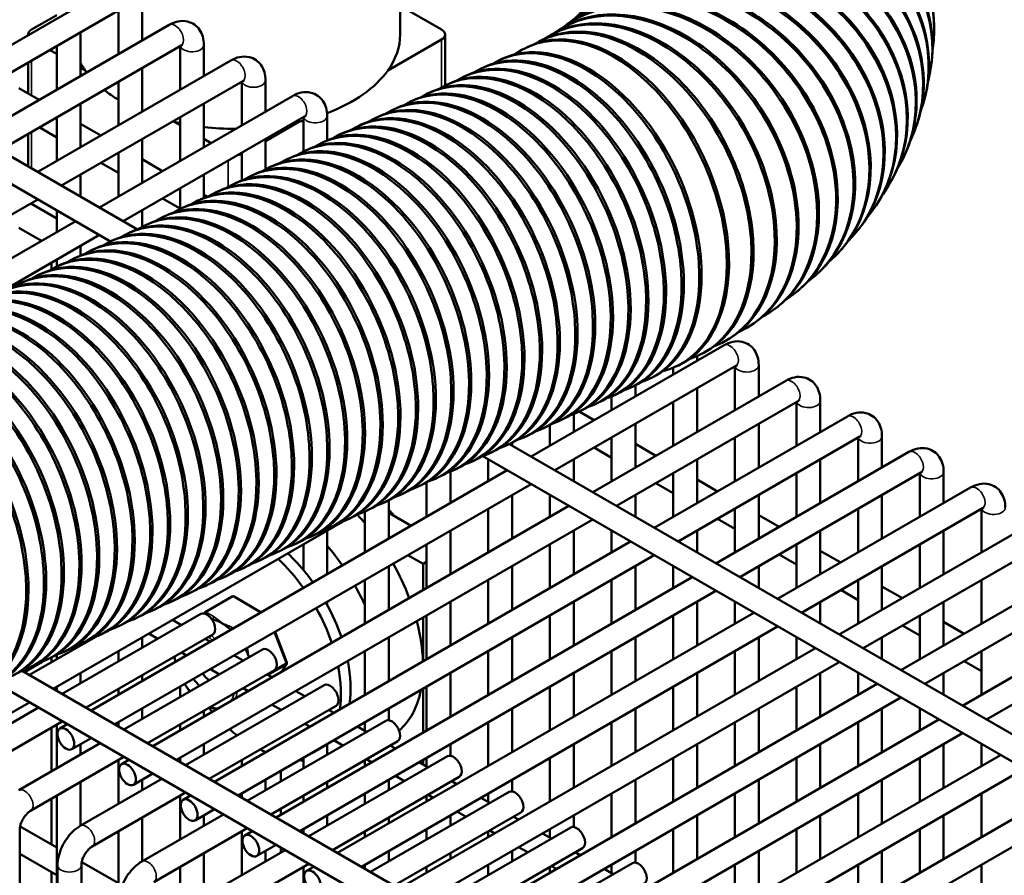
# Model space of a CAD drawing. Header units: inches. Extents: x 1 to 237, y 4 to 150.
# Tile 230 of 237: x 218.91 to 223.8, y 76.67 to 80.92. Entities that reach past the tile are written whole.
import ezdxf

# ---------------------------------------------------------------- set-up
doc = ezdxf.new("R2010")
doc.units = ezdxf.units.IN
doc.header["$LTSCALE"] = 7
doc.header["$MEASUREMENT"] = 0
doc.layers.add('Visible (ANSI)', color=7, linetype='Continuous', lineweight=50)
doc.layers.add('Visible Narrow (ANSI)', color=7, linetype='Continuous', lineweight=35)

msp = doc.modelspace()

# ---------------------------------------------------------------- linework, layer by layer
at = {"layer": 'Visible (ANSI)'}
for p, q in [((211.9523, 84.2328), (219.4988, 79.8758)), ((211.9681, 84.0873), (219.3658, 79.8162)), ((220.8039, 81.7533), (220.8039, 80.8438)), ((218.3917, 80.515), (219.3504, 81.0685)), ((218.5098, 80.4468), (219.4095, 80.9662)), ((219.4044, 80.9633), (219.4044, 80.7461)), ((219.5225, 80.9692), (219.5225, 80.8143)), ((220.8039, 80.987), (221.0096, 80.8683)), ((218.9732, 80.8683), (219.0982, 80.9404)), ((221.6324, 80.8936), (221.6237, 80.8872)), ((221.6621, 80.9169), (221.6541, 80.9102)), ((218.6979, 80.3382), (219.6567, 80.8917)), ((218.9556, 80.8438), (218.9556, 80.8406)), ((219.2163, 80.8547), (219.2163, 80.6375)), ((221.0272, 80.8438), (221.0272, 80.5906)), ((221.5959, 80.8683), (221.5865, 80.8621)), ((223.4566, 80.8478), (223.4563, 80.8395)), ((220.7427, 80.6652), (221.0096, 80.8193)), ((221.5027, 80.8139), (221.492, 80.8084)), ((221.5527, 80.8415), (221.5426, 80.8356)), ((218.816, 80.27), (219.7157, 80.7894)), ((219.064, 80.7668), (219.0982, 80.7471)), ((219.0982, 80.7865), (219.0982, 80.5693)), ((219.7107, 80.7865), (219.7107, 80.5693)), ((219.8288, 80.7924), (219.8288, 80.6375)), ((221.4463, 80.7861), (221.4351, 80.7809)), ((218.9556, 80.7042), (218.9556, 80.5515)), ((219.0041, 80.1614), (219.9629, 80.7149)), ((221.2985, 80.7172), (221.3098, 80.7225)), ((219.2163, 80.6789), (219.2401, 80.6652)), ((219.5225, 80.6779), (219.5225, 80.4607)), ((221.2105, 80.6762), (221.2218, 80.6815)), ((223.4423, 80.6937), (223.4411, 80.6855)), ((219.1223, 80.0932), (220.022, 80.6126)), ((219.4044, 80.6097), (219.4044, 80.3925)), ((220.0169, 80.6097), (220.0169, 80.3925)), ((220.135, 80.6156), (220.135, 80.4607)), ((221.0346, 80.5942), (221.0458, 80.5994)), ((221.1226, 80.6352), (221.1338, 80.6404)), ((218.9101, 80.5777), (219.0114, 80.5192)), ((220.9466, 80.5532), (220.9579, 80.5584)), ((219.2163, 80.5011), (219.2163, 80.2839)), ((219.3104, 79.9846), (220.2691, 80.5381)), ((219.8288, 80.5011), (219.8288, 80.2839)), ((220.8586, 80.5122), (220.8699, 80.5174)), ((223.4131, 80.5422), (223.4111, 80.534)), ((220.7706, 80.4711), (220.7819, 80.4764)), ((219.0982, 80.4329), (219.0982, 80.2157)), ((219.4285, 79.9164), (220.3282, 80.4358)), ((219.682, 80.41), (219.7107, 80.3935)), ((219.7107, 80.4329), (219.7107, 80.2157)), ((220.135, 80.3143), (220.3008, 80.41)), ((220.3231, 80.4329), (220.3231, 80.2624)), ((220.4412, 80.4388), (220.4412, 80.3173)), ((220.6826, 80.4301), (220.6939, 80.4354)), ((219.0114, 80.3828), (219.0982, 80.3327)), ((219.2163, 80.4009), (219.3177, 80.3424)), ((220.5947, 80.3891), (220.6059, 80.3944)), ((223.3699, 80.3952), (223.3671, 80.3871)), ((218.9556, 80.3506), (218.9556, 80.1894)), ((219.5225, 80.3243), (219.5225, 80.1071)), ((219.8288, 80.3253), (219.8646, 80.3046)), ((220.135, 80.3243), (220.135, 80.1741)), ((220.4187, 80.3071), (220.43, 80.3123)), ((220.5067, 80.3481), (220.5179, 80.3533)), ((220.3307, 80.2661), (220.342, 80.2713)), ((219.4044, 80.2561), (219.4044, 80.0389)), ((219.5225, 80.2241), (219.6239, 80.1656)), ((220.0169, 80.2561), (220.0169, 80.1184)), ((220.2427, 80.2251), (220.254, 80.2303)), ((223.3138, 80.2542), (223.3103, 80.2463)), ((219.3177, 80.206), (219.4044, 80.1559)), ((220.1548, 80.184), (220.166, 80.1893)), ((219.2163, 80.1475), (219.2163, 80.0389)), ((219.8288, 80.1475), (219.8288, 80.0317)), ((220.0668, 80.143), (220.078, 80.1483)), ((223.2462, 80.1206), (223.2419, 80.1128)), ((219.7107, 80.0793), (219.7107, 79.977)), ((219.8908, 80.061), (219.9021, 80.0662)), ((219.9788, 80.102), (219.9901, 80.1073)), ((216.9369, 78.8315), (219.0041, 80.025)), ((219.6239, 80.0292), (219.7107, 79.9791)), ((219.8028, 80.02), (219.8141, 80.0252)), ((219.8288, 80.0473), (219.8451, 80.0379)), ((218.9732, 80.0028), (219.0982, 79.9306)), ((219.0982, 79.9707), (219.0982, 79.8621)), ((219.5225, 79.9707), (219.5225, 79.8888)), ((219.7148, 79.979), (219.7261, 79.9842)), ((223.1686, 79.9948), (223.1635, 79.9872)), ((217.5526, 78.9697), (219.1923, 79.9164)), ((219.6269, 79.938), (219.6381, 79.9432)), ((218.9101, 79.8841), (219.0232, 79.8188)), ((219.5389, 79.8969), (219.5501, 79.9022)), ((223.0823, 79.8773), (223.0764, 79.8699)), ((218.7815, 79.5429), (219.3104, 79.8482)), ((219.3629, 79.8149), (219.3742, 79.8202)), ((219.4509, 79.8559), (219.4622, 79.8612)), ((219.2163, 79.7939), (219.2163, 79.746)), ((219.2749, 79.7739), (219.2862, 79.7792)), ((222.9884, 79.7678), (222.9818, 79.7606)), ((219.0982, 79.7257), (219.0982, 79.6915)), ((219.187, 79.7329), (219.1982, 79.7381)), ((219.0722, 79.6779), (219.0722, 79.7107)), ((219.099, 79.6919), (219.1102, 79.6971)), ((219.011, 79.6509), (219.0223, 79.6561)), ((222.8882, 79.6663), (222.8808, 79.6593)), ((218.923, 79.6098), (218.9343, 79.6151)), ((222.7822, 79.5723), (222.7742, 79.5656)), ((222.6713, 79.4853), (222.6625, 79.4789)), ((222.5558, 79.405), (222.5464, 79.3988)), ((222.4362, 79.3309), (222.4261, 79.3251)), ((221.454, 78.747), (222.4127, 79.3005)), ((222.2786, 79.2459), (222.2786, 79.2231)), ((222.3128, 79.2627), (222.3021, 79.2571)), ((221.5721, 78.6788), (222.4718, 79.1982)), ((222.1605, 79.1886), (222.1605, 79.1549)), ((222.1857, 79.2), (222.1745, 79.1947)), ((222.4667, 79.1953), (222.4667, 78.9781)), ((222.5848, 79.2012), (222.5848, 79.0463)), ((222.0379, 79.1311), (222.0492, 79.1363)), ((221.7602, 78.5702), (222.7189, 79.1237)), ((221.9499, 79.0901), (221.9612, 79.0953)), ((221.9724, 79.1008), (221.9724, 79.0463)), ((222.2786, 79.0867), (222.2786, 78.8695)), ((221.8543, 79.0456), (221.8543, 78.9781)), ((221.8619, 79.0491), (221.8732, 79.0543)), ((221.774, 79.0081), (221.7852, 79.0133)), ((221.8783, 78.502), (222.778, 79.0214)), ((222.1605, 79.0185), (222.1605, 78.8013)), ((222.7729, 79.0185), (222.7729, 78.8013)), ((222.891, 79.0244), (222.891, 78.8695)), ((221.6661, 78.9585), (221.6661, 78.8695)), ((221.686, 78.967), (221.6972, 78.9723)), ((221.6937, 78.9706), (221.7675, 78.928)), ((222.0664, 78.3934), (223.0252, 78.9469)), ((221.51, 78.885), (221.5213, 78.8903)), ((221.548, 78.9042), (221.548, 78.8013)), ((221.598, 78.926), (221.6093, 78.9313)), ((221.9724, 78.9099), (221.9724, 78.6927)), ((222.5848, 78.9099), (222.5848, 78.6927)), ((221.422, 78.844), (221.4333, 78.8492)), ((221.8543, 78.8417), (221.8543, 78.6245)), ((222.1845, 78.3252), (223.0842, 78.8446)), ((222.4667, 78.8417), (222.4667, 78.6245)), ((223.0792, 78.8417), (223.0792, 78.6245)), ((223.1973, 78.8476), (223.1973, 78.6927)), ((221.3341, 78.803), (221.3453, 78.8082)), ((221.3467, 78.8089), (227.2601, 75.3948)), ((221.3599, 78.8155), (221.3599, 78.8013)), ((221.7675, 78.7916), (221.8543, 78.7415)), ((221.9724, 78.8097), (222.0737, 78.7512)), ((221.2143, 78.749), (227.201, 75.2926)), ((221.2461, 78.762), (221.2573, 78.7672)), ((222.3726, 78.2166), (223.3314, 78.7701)), ((221.1581, 78.721), (221.1694, 78.7262)), ((221.2418, 78.7331), (221.2418, 78.6245)), ((221.6661, 78.7331), (221.6661, 78.6245)), ((222.2786, 78.7331), (222.2786, 78.5159)), ((222.891, 78.7331), (222.891, 78.5159)), ((219.2686, 77.4853), (221.3359, 78.6788)), ((220.9821, 78.6389), (220.9934, 78.6442)), ((221.0537, 78.6728), (221.0537, 78.5159)), ((221.0701, 78.6799), (221.0814, 78.6852)), ((222.1605, 78.6649), (222.1605, 78.4477)), ((222.4908, 78.1484), (223.3905, 78.6678)), ((222.7729, 78.6649), (222.7729, 78.4477)), ((223.3854, 78.6649), (223.3854, 78.4477)), ((223.5035, 78.6708), (223.5035, 78.5159)), ((219.3867, 77.4171), (221.454, 78.6106)), ((220.8942, 78.5979), (220.9054, 78.6032)), ((220.9356, 78.6191), (220.9356, 78.4477)), ((222.0737, 78.6148), (222.1605, 78.5647)), ((222.2786, 78.6329), (222.3799, 78.5744)), ((220.8062, 78.5569), (220.8174, 78.5622)), ((221.3599, 78.5563), (221.3599, 78.3391)), ((221.548, 78.5563), (221.548, 78.4477)), ((221.9724, 78.5563), (221.9724, 78.4477)), ((222.5848, 78.5563), (222.5848, 78.3391)), ((222.6789, 78.0398), (223.6376, 78.5933)), ((223.1973, 78.5563), (223.1973, 78.3391)), ((219.5748, 77.3085), (221.6421, 78.502)), ((220.7182, 78.5159), (220.7295, 78.5211)), ((220.7475, 78.5302), (220.7475, 78.3391)), ((220.6293, 78.4745), (220.6293, 78.2709)), ((220.6302, 78.4749), (220.6415, 78.4801)), ((220.8592, 78.4036), (220.7475, 78.4681)), ((221.2418, 78.4881), (221.2418, 78.2709)), ((222.4667, 78.4881), (222.4667, 78.2709)), ((222.5848, 78.4561), (222.6862, 78.3976)), ((222.797, 77.9716), (223.6967, 78.491)), ((223.0792, 78.4881), (223.0792, 78.2709)), ((223.6916, 78.4881), (223.6916, 78.2709)), ((219.0805, 77.5939), (220.5171, 78.4233)), ((219.693, 77.2403), (221.7602, 78.4338)), ((220.4542, 78.3928), (220.4655, 78.3981)), ((220.5422, 78.4339), (220.5535, 78.4391)), ((222.3799, 78.438), (222.4667, 78.3879)), ((222.9851, 77.863), (223.9439, 78.4165)), ((220.3663, 78.3518), (220.3775, 78.3571)), ((220.4412, 78.3795), (220.4412, 78.1623)), ((221.0537, 78.3795), (221.0537, 78.1623)), ((221.6661, 78.3795), (221.6661, 78.1623)), ((221.8543, 78.3795), (221.8543, 78.2709)), ((222.2786, 78.3795), (222.2786, 78.2709)), ((222.891, 78.3795), (222.891, 78.1623)), ((223.5035, 78.3795), (223.5035, 78.1623)), ((219.8811, 77.1317), (221.9483, 78.3252)), ((220.2783, 78.3108), (220.2895, 78.3161)), ((220.3231, 78.3113), (220.3231, 78.1841)), ((220.9356, 78.3113), (220.9356, 78.0941)), ((221.548, 78.3113), (221.548, 78.0941)), ((222.7729, 78.3113), (222.7729, 78.0941)), ((223.1032, 77.7948), (224.0029, 78.3142)), ((223.3854, 78.3113), (223.3854, 78.0941)), ((219.9992, 77.0635), (222.0664, 78.257)), ((220.1903, 78.2698), (220.2016, 78.2751)), ((220.9177, 78.2146), (220.8429, 78.2578)), ((222.6862, 78.2612), (222.7729, 78.2111)), ((222.891, 78.2793), (222.9924, 78.2208)), ((220.1023, 78.2288), (220.1136, 78.234)), ((220.7475, 78.2027), (220.7475, 77.9855)), ((220.9356, 78.225), (220.9177, 78.2146)), ((220.9177, 78.0838), (220.9177, 78.2146)), ((221.3599, 78.2027), (221.3599, 77.9855)), ((221.9724, 78.2027), (221.9724, 77.9855)), ((222.1605, 78.2027), (222.1605, 78.0941)), ((222.5848, 78.2027), (222.5848, 78.0941)), ((223.1973, 78.2027), (223.1973, 77.9855)), ((223.2913, 77.6862), (224.2501, 78.2397)), ((220.0143, 78.1878), (220.0256, 78.193)), ((219.8384, 78.1057), (219.8496, 78.111)), ((219.9264, 78.1468), (219.9376, 78.152)), ((220.1873, 76.9549), (222.2545, 78.1484)), ((220.6293, 78.1345), (220.6293, 77.9173)), ((221.2418, 78.1345), (221.2418, 77.9173)), ((221.8543, 78.1345), (221.8543, 77.9173)), ((223.0792, 78.1345), (223.0792, 77.9173)), ((223.4094, 77.618), (224.3091, 78.1374)), ((223.6916, 78.1345), (223.6916, 77.9173)), ((219.7504, 78.0647), (219.7617, 78.07)), ((220.3054, 76.8867), (222.3726, 78.0802)), ((222.9924, 78.0844), (223.0792, 78.0343)), ((223.1973, 78.1025), (223.2986, 78.044)), ((223.5976, 77.5094), (224.5563, 78.0629)), ((219.6624, 78.0237), (219.6737, 78.029)), ((219.9693, 78.0519), (219.8349, 77.9743)), ((219.9793, 78.0518), (220.1136, 77.9731)), ((220.4412, 78.0259), (220.4412, 78.0102)), ((221.0537, 78.0259), (221.0537, 77.8087)), ((221.6661, 78.0259), (221.6661, 77.8087)), ((222.2786, 78.0259), (222.2786, 77.8087)), ((222.4667, 78.0259), (222.4667, 77.9173)), ((222.891, 78.0259), (222.891, 77.9173)), ((223.5035, 78.0259), (223.5035, 77.8087)), ((219.1254, 77.568), (219.8138, 77.9655)), ((219.5744, 77.9827), (219.5857, 77.988)), ((219.8318, 77.9715), (219.8292, 77.9679)), ((220.4935, 76.7781), (222.5608, 77.9716)), ((220.9356, 77.9577), (220.9356, 77.7405)), ((221.548, 77.9577), (221.548, 77.7405)), ((222.1605, 77.9577), (222.1605, 77.7405)), ((223.3854, 77.9577), (223.3854, 77.7405)), ((223.7157, 77.4412), (224.6154, 77.9606)), ((219.4865, 77.9417), (219.4977, 77.9469)), ((219.7181, 77.9102), (219.6732, 77.9361)), ((220.9177, 77.7302), (220.9177, 77.9474)), ((223.5035, 77.9257), (223.6049, 77.8672)), ((219.2435, 77.4998), (219.8729, 77.8632)), ((219.3105, 77.8597), (219.3217, 77.8649)), ((219.3985, 77.9007), (219.4097, 77.9059)), ((219.6, 77.842), (219.5551, 77.8679)), ((220.1824, 77.8765), (220.2409, 77.7237)), ((220.6116, 76.7099), (222.6789, 77.9034)), ((223.2986, 77.9076), (223.3854, 77.8575)), ((218.9624, 77.6621), (219.2883, 77.8502)), ((219.2163, 77.8158), (219.2163, 77.8087)), ((219.2225, 77.8187), (219.2338, 77.8239)), ((219.5225, 77.8491), (219.5225, 77.7973)), ((219.8613, 77.8275), (219.8362, 77.842)), ((220.7475, 77.8491), (220.7475, 77.6319)), ((221.3599, 77.8491), (221.3599, 77.6319)), ((221.9724, 77.8491), (221.9724, 77.6319)), ((222.5848, 77.8491), (222.5848, 77.6319)), ((222.7729, 77.8491), (222.7729, 77.7405)), ((223.1973, 77.8491), (223.1973, 77.7405)), ((219.0982, 77.7631), (219.0982, 77.7405)), ((219.1345, 77.7776), (219.1458, 77.7829)), ((219.4044, 77.7809), (219.4044, 77.7291)), ((219.4316, 77.3912), (220.1201, 77.7887)), ((219.7432, 77.7593), (219.7181, 77.7738)), ((220.6293, 77.7809), (220.6293, 77.5637)), ((220.7998, 76.6013), (222.867, 77.7948)), ((221.2418, 77.7809), (221.2418, 77.5637)), ((221.8543, 77.7809), (221.8543, 77.5637)), ((222.4667, 77.7809), (222.4667, 77.5637)), ((223.6916, 77.7809), (223.6916, 77.5637)), ((218.9373, 77.6766), (219.0261, 77.7279)), ((219.0465, 77.7366), (219.0578, 77.7419)), ((219.0722, 77.7255), (219.0722, 77.749)), ((220.0243, 77.7334), (219.9794, 77.7593)), ((220.2397, 77.7143), (220.2126, 77.6767)), ((220.9179, 76.5331), (222.9851, 77.7266)), ((223.6049, 77.7308), (223.6916, 77.6807)), ((218.9268, 77.6827), (225.0747, 74.1331)), ((218.9586, 77.6956), (218.9698, 77.7009)), ((219.2163, 77.6723), (219.2163, 77.6205)), ((219.5497, 77.323), (220.1791, 77.6864)), ((219.9062, 77.6652), (219.8613, 77.6911)), ((220.1676, 77.6507), (220.1424, 77.6652)), ((221.0537, 77.6723), (221.0537, 77.4551)), ((221.6661, 77.6723), (221.6661, 77.4551)), ((222.2786, 77.6723), (222.2786, 77.4551)), ((222.891, 77.6723), (222.891, 77.4551)), ((223.0792, 77.6723), (223.0792, 77.5637)), ((223.5035, 77.6723), (223.5035, 77.5637)), ((218.7978, 77.6207), (225.0157, 74.0308)), ((219.5225, 77.6609), (219.5225, 77.6319)), ((221.106, 76.4245), (223.1732, 77.618)), ((219.0982, 77.6041), (219.0982, 77.5837)), ((219.4044, 77.5927), (219.4044, 77.5637)), ((219.7107, 77.6041), (219.7107, 77.5523)), ((219.7378, 77.2144), (220.4263, 77.6119)), ((220.0494, 77.5825), (220.0243, 77.597)), ((220.3305, 77.5566), (220.2857, 77.5825)), ((220.9177, 77.3766), (220.9177, 77.5938)), ((220.9356, 77.6041), (220.9356, 77.3869)), ((221.548, 77.6041), (221.548, 77.3869)), ((222.1605, 77.6041), (222.1605, 77.3869)), ((222.7729, 77.6041), (222.7729, 77.3869)), ((218.8666, 77.4704), (218.9624, 77.5257)), ((221.2241, 76.3563), (223.2913, 77.5498)), ((218.6028, 77.2663), (219.0073, 77.4998)), ((219.5225, 77.4955), (219.5225, 77.4437)), ((219.8288, 77.4841), (219.8288, 77.4551)), ((219.8559, 77.1462), (220.4853, 77.5096)), ((220.2124, 77.4884), (220.1676, 77.5143)), ((220.4738, 77.4739), (220.4486, 77.4884)), ((220.7475, 77.4955), (220.7475, 77.4375)), ((221.3599, 77.4955), (221.3599, 77.2783)), ((221.9724, 77.4955), (221.9724, 77.2783)), ((222.5848, 77.4955), (222.5848, 77.2783)), ((223.1973, 77.4955), (223.1973, 77.2783)), ((223.3854, 77.4955), (223.3854, 77.3869)), ((218.6619, 77.164), (219.1254, 77.4316)), ((219.4044, 77.4273), (219.4044, 77.4069)), ((220.0441, 77.0376), (220.7325, 77.4351)), ((220.3557, 77.4057), (220.3305, 77.4202)), ((220.6293, 77.4273), (220.6293, 77.3841)), ((221.2418, 77.4273), (221.2418, 77.2101)), ((221.4122, 76.2477), (223.4794, 77.4412)), ((221.8543, 77.4273), (221.8543, 77.2101)), ((222.4667, 77.4273), (222.4667, 77.2101)), ((223.0792, 77.4273), (223.0792, 77.2101)), ((219.0722, 77.1837), (219.0722, 77.4009)), ((219.0982, 77.4159), (219.0982, 77.1987)), ((219.1138, 77.3959), (219.1505, 77.4171)), ((219.7107, 77.4159), (219.7107, 77.3869)), ((220.6368, 77.3798), (220.5919, 77.4057)), ((221.5303, 76.1795), (223.5976, 77.373)), ((218.9091, 77.0895), (219.3135, 77.323)), ((219.1729, 77.2936), (219.2686, 77.3489)), ((220.1622, 76.9694), (220.7916, 77.3328)), ((220.5187, 77.3116), (220.4738, 77.3375)), ((219.2163, 77.3187), (219.2163, 77.2669)), ((219.8288, 77.3187), (219.8288, 77.2669)), ((220.135, 77.2798), (220.135, 77.2783)), ((220.3799, 77.2822), (220.4279, 77.3099)), ((220.4412, 77.3183), (220.4412, 77.2669)), ((220.78, 77.2971), (220.7549, 77.3116)), ((221.0537, 77.3187), (221.0537, 77.2607)), ((221.6661, 77.3187), (221.6661, 77.1015)), ((222.2786, 77.3187), (222.2786, 77.1015)), ((222.891, 77.3187), (222.891, 77.1015)), ((223.5035, 77.3187), (223.5035, 77.1015)), ((223.6916, 77.3187), (223.6916, 77.2101)), ((218.9681, 76.9872), (219.4316, 77.2548)), ((219.4044, 77.2391), (219.4044, 77.0219)), ((219.42, 77.2191), (219.4567, 77.2403)), ((219.7107, 77.2505), (219.7107, 77.2301)), ((220.0169, 77.2391), (220.0169, 77.2101)), ((220.3231, 77.2505), (220.3231, 77.1987)), ((220.3503, 76.8608), (221.0387, 77.2583)), ((220.6293, 77.2391), (220.6293, 77.2101)), ((220.6619, 77.2289), (220.6368, 77.2434)), ((220.943, 77.203), (220.8981, 77.2289)), ((220.9177, 77.2176), (220.9177, 77.2402)), ((220.9356, 77.2505), (220.9356, 77.2073)), ((221.548, 77.2505), (221.548, 77.0333)), ((221.7184, 76.0709), (223.7857, 77.2644)), ((222.1605, 77.2505), (222.1605, 77.0333)), ((222.7729, 77.2505), (222.7729, 77.0333)), ((223.3854, 77.2505), (223.3854, 77.0333)), ((220.2106, 77.1337), (220.2106, 77.1856)), ((221.8365, 76.0027), (223.9038, 77.1962)), ((219.2153, 76.9127), (219.6197, 77.1462)), ((219.2163, 77.1305), (219.2163, 76.9133)), ((219.4791, 77.1168), (219.5748, 77.1721)), ((219.5225, 77.1419), (219.5225, 77.0901)), ((220.135, 77.1419), (220.135, 77.0901)), ((220.4412, 77.1305), (220.4412, 77.1015)), ((220.4684, 76.7926), (221.0978, 77.156)), ((220.7475, 77.1419), (220.7475, 77.0901)), ((220.8249, 77.1348), (220.78, 77.1607)), ((221.0862, 77.1203), (221.0611, 77.1348)), ((221.3599, 77.1419), (221.3599, 77.0839)), ((221.9724, 77.1419), (221.9724, 76.9247)), ((222.5848, 77.1419), (222.5848, 76.9247)), ((223.1973, 77.1419), (223.1973, 76.9247)), ((219.2744, 76.8104), (219.7378, 77.078)), ((220.6565, 76.684), (221.345, 77.0815)), ((222.0247, 75.8941), (224.0919, 77.0876)), ((219.0722, 76.8196), (219.0722, 77.0473)), ((219.0982, 77.0623), (219.0982, 76.1625)), ((219.7107, 77.0623), (219.7107, 76.8451)), ((219.7263, 77.0423), (219.763, 77.0635)), ((220.0169, 77.0737), (220.0169, 77.0533)), ((220.3231, 77.0623), (220.3231, 77.0333)), ((220.6293, 77.0737), (220.6293, 77.0219)), ((220.9356, 77.0623), (220.9356, 77.0333)), ((220.9681, 77.0521), (220.943, 77.0666)), ((221.2492, 77.0262), (221.2043, 77.0521)), ((221.2418, 77.0737), (221.2418, 77.0305)), ((221.8543, 77.0737), (221.8543, 76.8565)), ((222.4667, 77.0737), (222.4667, 76.8565)), ((223.0792, 77.0737), (223.0792, 76.8565)), ((223.6916, 77.0737), (223.6916, 76.8565)), ((219.7853, 76.94), (219.8811, 76.9953)), ((220.2106, 76.9683), (220.2106, 76.9974)), ((221.1311, 76.958), (221.0862, 76.9839)), ((222.1428, 75.8259), (224.21, 77.0194)), ((219.5215, 76.7359), (219.9259, 76.9694)), ((219.5225, 76.9537), (219.5225, 76.7365)), ((219.8288, 76.9651), (219.8288, 76.9133)), ((220.4412, 76.9651), (220.4412, 76.9133)), ((220.7475, 76.9537), (220.7475, 76.9247)), ((220.7746, 76.6158), (221.404, 76.9792)), ((221.0537, 76.9651), (221.0537, 76.9133)), ((221.3925, 76.9435), (221.3673, 76.958)), ((221.6661, 76.9651), (221.6661, 76.9071)), ((222.2786, 76.9651), (222.2786, 76.7479)), ((222.891, 76.9651), (222.891, 76.7479)), ((223.5035, 76.9651), (223.5035, 76.7479)), ((218.9141, 71.1614), (218.9141, 76.8937)), ((218.916, 76.9097), (219.0982, 76.8045)), ((219.4044, 76.8855), (219.4044, 75.9857)), ((219.5806, 76.6336), (220.0441, 76.9012)), ((220.0169, 76.8855), (220.0169, 76.6683)), ((220.0325, 76.8655), (220.0692, 76.8867)), ((220.3231, 76.8969), (220.3231, 76.8765)), ((220.6293, 76.8855), (220.6293, 76.8565)), ((220.9356, 76.8969), (220.9356, 76.8451)), ((220.9627, 76.5072), (221.6512, 76.9047)), ((221.2418, 76.8855), (221.2418, 76.8565)), ((221.2743, 76.8753), (221.2492, 76.8898)), ((221.548, 76.8969), (221.548, 76.8537)), ((222.1605, 76.8969), (222.1605, 76.6797)), ((222.7729, 76.8969), (222.7729, 76.6797)), ((223.3854, 76.8969), (223.3854, 76.6797)), ((221.5554, 76.8494), (221.5106, 76.8753)), ((219.8278, 76.5591), (220.2322, 76.7926)), ((220.0916, 76.7632), (220.1873, 76.8185)), ((220.135, 76.7883), (220.135, 76.7365)), ((220.2106, 76.7801), (220.2106, 76.805)), ((220.7475, 76.7883), (220.7475, 76.7365)), ((221.0809, 76.439), (221.7103, 76.8024)), ((221.3599, 76.7883), (221.3599, 76.7365)), ((221.4373, 76.7812), (221.3925, 76.8071)), ((221.9724, 76.7883), (221.9724, 76.7303)), ((222.5848, 76.7883), (222.5848, 76.5711)), ((223.1973, 76.7883), (223.1973, 76.5711)), ((218.9141, 76.7744), (219.0982, 76.6681)), ((219.8288, 76.7769), (219.8288, 76.5597)), ((221.0537, 76.7769), (221.0537, 76.7479)), ((221.6987, 76.7667), (221.6736, 76.7812)), ((219.1023, 71.0081), (219.1023, 76.7169)), ((219.2204, 70.9049), (219.2204, 76.7169)), ((219.2223, 76.7329), (219.4044, 76.6277)), ((219.7107, 76.7087), (219.7107, 75.8089)), ((219.8868, 76.4568), (220.3503, 76.7244)), ((220.3231, 76.7087), (220.3231, 76.4915)), ((220.3387, 76.6887), (220.3754, 76.7099)), ((220.6293, 76.7201), (220.6293, 76.6997)), ((220.9356, 76.7087), (220.9356, 76.6797)), ((221.2418, 76.7201), (221.2418, 76.6683)), ((221.269, 76.3304), (221.9574, 76.7279)), ((221.548, 76.7087), (221.548, 76.6797)), ((221.5806, 76.6985), (221.5554, 76.713)), ((221.8617, 76.6726), (221.8168, 76.6985)), ((221.8543, 76.7201), (221.8543, 76.6769)), ((222.4667, 76.7201), (222.4667, 76.5029)), ((223.0792, 76.7201), (223.0792, 76.5029)), ((223.6916, 76.7201), (223.6916, 76.5029)), ((219.0722, 76.1776), (219.0722, 76.6832))]:
    msp.add_line(p, q, dxfattribs=at)
for centre, start, end in [((219.9743, 78.0432), 59.6329, 120), ((219.8399, 77.9656), 120, 144.2442), ((220.2316, 77.7202), 324.2442, 20.9486)]:
    msp.add_arc(centre, 0.01, start, end, dxfattribs=at)
for centre, major_axis, ratio, start_param, end_param in [((222.5825, 80.8865), (0.8741, -0.0387), 0.854416, 0, 3.088173), ((222.5821, 80.8782), (0.8741, -0.0387), 0.854416, 6.181084, 9.359032), ((222.576, 80.8173), (0.8662, -0.1236), 0.85411, 0, 3.103691), ((222.5749, 80.8091), (0.8662, -0.1236), 0.85411, 6.181074, 9.374671), ((222.5628, 80.7488), (0.8503, -0.2066), 0.851611, 0, 3.118434), ((222.5609, 80.7406), (0.8503, -0.2066), 0.851611, 6.181351, 9.389207), ((222.5429, 80.6811), (0.827, -0.2859), 0.846926, 0, 3.130405), ((222.5164, 80.6144), (0.7974, -0.3602), 0.840068, 0, 3.138928), ((222.5402, 80.673), (0.827, -0.2859), 0.846926, 6.181832, 9.401158), ((222.4832, 80.5489), (0.763, -0.4283), 0.831053, 0, 3.141593), ((222.4436, 80.4847), (0.725, -0.4899), 0.819904, 0, 3.141593), ((222.4789, 80.5411), (0.763, -0.4283), 0.831053, 6.182894, 9.413027), ((222.5128, 80.6065), (0.7974, -0.3602), 0.840068, 6.182395, 9.408567), ((222.4384, 80.4771), (0.725, -0.4899), 0.819904, 6.183187, 9.418018), ((222.3452, 80.361), (0.6433, -0.5932), 0.791328, 0, 3.141593), ((222.3916, 80.4146), (0.6847, -0.5448), 0.806651, 6.183145, 9.423391), ((222.3975, 80.422), (0.6847, -0.5448), 0.806651, 0, 3.141593), ((222.2867, 80.3018), (0.6015, -0.6355), 0.773973, 0, 3.141593), ((222.3385, 80.3538), (0.6433, -0.5932), 0.791328, 6.182656, 9.429034), ((222.2222, 80.2446), (0.56, -0.6723), 0.754631, 0, 3.141593), ((222.1519, 80.1895), (0.5194, -0.7042), 0.733352, 0, 3.141593), ((222.2793, 80.2948), (0.6015, -0.6355), 0.773973, 6.181633, 9.434876), ((222.0759, 80.1367), (0.4799, -0.7316), 0.71019, 0, 3.141593), ((222.2141, 80.2379), (0.56, -0.6723), 0.754631, 6.180002, 9.440881), ((221.9944, 80.0862), (0.4418, -0.7553), 0.685206, 0, 3.141593), ((222.1431, 80.183), (0.5194, -0.7042), 0.733352, 6.177698, 9.447044), ((221.9077, 80.0383), (0.405, -0.7756), 0.658463, 0, 3.141593), ((221.9844, 80.0803), (0.4418, -0.7553), 0.685206, 6.170816, 9.459961), ((222.0665, 80.1305), (0.4799, -0.7316), 0.71019, 6.174659, 9.453389), ((221.816, 79.9931), (0.3697, -0.7931), 0.630029, 0, 3.141593), ((221.8971, 80.0327), (0.405, -0.7756), 0.658463, 6.166087, 9.466828), ((219.0156, 80.8438), (-0.06, 0), 0.57735, 5.497787, 6.371554), ((219.9914, 80.8438), (0.8125, 0), 0.57735, 5.892578, 6.283185), ((220.9672, 80.8438), (0.06, 0), 0.57735, 5.497787, 7.068583), ((221.8048, 79.9878), (0.3697, -0.7931), 0.630029, 6.157482, 9.550481), ((221.6682, 79.9242), (0.3697, -0.7931), 0.630029, 6.206336, 9.501627), ((221.6795, 79.9294), (-0.3697, 0.7931), 0.630029, 3.141593, 6.283185), ((221.5802, 79.8831), (0.3697, -0.7931), 0.630029, 6.206336, 9.501627), ((221.5915, 79.8884), (-0.3697, 0.7931), 0.630029, 3.141593, 6.283185), ((219.9914, 80.8438), (-0.8125, 0), 0.57735, 0.30465, 0.390607), ((221.4923, 79.8421), (0.3697, -0.7931), 0.630029, 6.206336, 9.501627), ((221.5035, 79.8474), (-0.3697, 0.7931), 0.630029, 3.141593, 6.283185), ((219.9914, 80.8438), (-0.8125, 0), 0.57735, 0.390607, 0.413241), ((219.9914, 80.8438), (0.8125, 0), 0.57735, 5.298212, 5.892578), ((221.3275, 79.7654), (-0.3697, 0.7931), 0.630029, 3.141593, 6.283185), ((221.4043, 79.8011), (0.3697, -0.7931), 0.630029, 6.206336, 9.501627), ((221.4155, 79.8064), (-0.3697, 0.7931), 0.630029, 3.141593, 6.283185), ((221.2283, 79.7191), (0.3697, -0.7931), 0.630029, 6.206336, 9.501627), ((221.2396, 79.7243), (-0.3697, 0.7931), 0.630029, 3.141593, 6.283185), ((221.3163, 79.7601), (0.3697, -0.7931), 0.630029, 6.206336, 9.501627), ((219.9914, 80.8438), (-0.8125, 0), 0.57735, 0.626686, 0.763496), ((221.1403, 79.6781), (0.3697, -0.7931), 0.630029, 6.206336, 9.501627), ((221.1516, 79.6833), (-0.3697, 0.7931), 0.630029, 3.141593, 6.283185), ((221.0523, 79.6371), (0.3697, -0.7931), 0.630029, 6.206336, 9.501627), ((221.0636, 79.6423), (-0.3697, 0.7931), 0.630029, 3.141593, 6.283185), ((220.9644, 79.596), (0.3697, -0.7931), 0.630029, 6.206336, 9.501627), ((220.9756, 79.6013), (-0.3697, 0.7931), 0.630029, 3.141593, 6.283185), ((219.9914, 80.8438), (-0.8125, 0), 0.57735, 1.169756, 1.180189), ((219.9914, 80.8438), (-0.8125, 0), 0.57735, 1.180189, 1.217995), ((219.9914, 80.8438), (-0.8125, 0), 0.57735, 1.923822, 1.961403), ((219.9914, 80.8438), (-0.8125, 0), 0.57735, 1.961403, 1.991346), ((220.8764, 79.555), (0.3697, -0.7931), 0.630029, 6.206336, 9.501627), ((220.8876, 79.5603), (-0.3697, 0.7931), 0.630029, 3.141593, 6.283185), ((219.9914, 80.8438), (-0.8125, 0), 0.57735, 1.369274, 1.564155), ((220.7004, 79.473), (0.3697, -0.7931), 0.630029, 6.206336, 9.501627), ((220.7117, 79.4783), (-0.3697, 0.7931), 0.630029, 3.141593, 6.283185), ((220.7884, 79.514), (0.3697, -0.7931), 0.630029, 6.206336, 9.501627), ((220.7997, 79.5193), (-0.3697, 0.7931), 0.630029, 3.141593, 6.283185), ((220.6124, 79.432), (0.3697, -0.7931), 0.630029, 6.206336, 9.501627), ((220.6237, 79.4372), (-0.3697, 0.7931), 0.630029, 3.141593, 6.283185), ((220.5245, 79.391), (0.3697, -0.7931), 0.630029, 6.206336, 9.501627), ((220.5357, 79.3962), (-0.3697, 0.7931), 0.630029, 3.141593, 6.283185), ((220.3598, 79.3142), (-0.3697, 0.7931), 0.630029, 3.141593, 6.283185), ((219.9914, 80.2804), (0.06, 0), 0.57735, 4.8468, 5.151091), ((220.4365, 79.35), (0.3697, -0.7931), 0.630029, 6.206336, 9.501627), ((220.4477, 79.3552), (-0.3697, 0.7931), 0.630029, 3.141593, 6.283185), ((220.3485, 79.3089), (0.3697, -0.7931), 0.630029, 6.206336, 9.501627), ((220.1725, 79.2269), (0.3697, -0.7931), 0.630029, 6.206336, 9.501627), ((220.2605, 79.2679), (0.3697, -0.7931), 0.630029, 6.206336, 9.501627), ((220.2718, 79.2732), (-0.3697, 0.7931), 0.630029, 3.141593, 6.283185), ((220.0845, 79.1859), (0.3697, -0.7931), 0.630029, 6.206336, 9.501627), ((220.0958, 79.1912), (-0.3697, 0.7931), 0.630029, 3.141593, 6.283185), ((220.1838, 79.2322), (-0.3697, 0.7931), 0.630029, 3.141593, 6.283185), ((219.9966, 79.1449), (0.3697, -0.7931), 0.630029, 6.206336, 9.501627), ((220.0078, 79.1501), (-0.3697, 0.7931), 0.630029, 3.141593, 6.283185), ((219.0156, 80.0273), (-0.06, 0), 0.57735, 0.696251, 0.785398), ((219.9086, 79.1039), (0.3697, -0.7931), 0.630029, 6.206336, 9.501627), ((219.9198, 79.1091), (-0.3697, 0.7931), 0.630029, 3.141593, 6.283185), ((219.7439, 79.0271), (-0.3697, 0.7931), 0.630029, 3.141593, 6.283185), ((219.8206, 79.0629), (0.3697, -0.7931), 0.630029, 6.206336, 9.501627), ((219.8319, 79.0681), (-0.3697, 0.7931), 0.630029, 3.141593, 6.283185), ((219.7326, 79.0219), (0.3697, -0.7931), 0.630029, 6.206336, 9.501627), ((219.5567, 78.9398), (0.3697, -0.7931), 0.630029, 6.206336, 9.501627), ((219.5679, 78.9451), (-0.3697, 0.7931), 0.630029, 3.141593, 6.283185), ((219.6446, 78.9808), (0.3697, -0.7931), 0.630029, 6.206336, 9.501627), ((219.6559, 78.9861), (-0.3697, 0.7931), 0.630029, 3.141593, 6.283185), ((219.392, 78.863), (-0.3697, 0.7931), 0.630029, 3.141593, 6.283185), ((219.4687, 78.8988), (0.3697, -0.7931), 0.630029, 6.206336, 9.501627), ((219.4799, 78.9041), (-0.3697, 0.7931), 0.630029, 3.141593, 6.283185), ((219.3807, 78.8578), (0.3697, -0.7931), 0.630029, 6.206336, 9.501627), ((219.2927, 78.8168), (0.3697, -0.7931), 0.630029, 6.206336, 9.501627), ((219.304, 78.822), (-0.3697, 0.7931), 0.630029, 3.141593, 6.283185), ((219.128, 78.74), (-0.3697, 0.7931), 0.630029, 3.141593, 6.283185), ((219.2047, 78.7758), (0.3697, -0.7931), 0.630029, 6.206336, 9.501627), ((219.216, 78.781), (-0.3697, 0.7931), 0.630029, 3.141593, 6.283185), ((219.0288, 78.6937), (0.3697, -0.7931), 0.630029, 6.206336, 9.501627), ((219.04, 78.699), (-0.3697, 0.7931), 0.630029, 3.141593, 6.283185), ((219.1168, 78.7348), (0.3697, -0.7931), 0.630029, 6.206336, 9.501627), ((218.9408, 78.6527), (0.3697, -0.7931), 0.630029, 6.206336, 9.501627), ((218.9521, 78.658), (-0.3697, 0.7931), 0.630029, 3.141593, 6.283185), ((218.7761, 78.5759), (-0.3697, 0.7931), 0.630029, 3.141593, 6.283185), ((218.8528, 78.6117), (0.3697, -0.7931), 0.630029, 6.206336, 9.501627), ((218.8641, 78.617), (-0.3697, 0.7931), 0.630029, 3.141593, 6.283185), ((218.7648, 78.5707), (0.3697, -0.7931), 0.630029, 6.206336, 9.501627), ((218.6768, 78.5297), (0.3697, -0.7931), 0.630029, 6.206336, 9.501627), ((218.6881, 78.5349), (-0.3697, 0.7931), 0.630029, 3.141593, 6.283185), ((218.5009, 78.4477), (0.3697, -0.7931), 0.630029, 6.206336, 9.501627), ((218.5121, 78.4529), (-0.3697, 0.7931), 0.630029, 3.141593, 6.283185), ((218.5889, 78.4887), (0.3697, -0.7931), 0.630029, 6.206336, 9.501627), ((218.6001, 78.4939), (-0.3697, 0.7931), 0.630029, 3.141593, 6.283185), ((218.4129, 78.4066), (0.3697, -0.7931), 0.630029, 6.206336, 9.501627), ((218.4242, 78.4119), (-0.3697, 0.7931), 0.630029, 3.141593, 6.283185), ((218.3249, 78.3656), (0.3697, -0.7931), 0.630029, 6.206336, 9.501627), ((218.3362, 78.3709), (-0.3697, 0.7931), 0.630029, 3.141593, 6.283185), ((220.3874, 78.0105), (0.375, -0.6495), 0.57735, 1.882423, 1.963449), ((220.5698, 78.1158), (0.3135, -0.543), 0.57735, 1.879153, 1.943951), ((220.1979, 77.9011), (0.375, -0.6495), 0.57735, 1.710606, 1.879481), ((220.1144, 77.8529), (-0.3135, 0.543), 0.57735, 4.969433, 5.197967), ((220.0664, 77.8252), (-0.3135, 0.543), 0.57735, 4.879863, 5.197967), ((220.3874, 78.0105), (0.375, -0.6495), 0.57735, 1.298495, 1.55267), ((220.1144, 77.8529), (-0.3135, 0.543), 0.57735, 4.879863, 4.95606), ((220.1979, 77.9011), (0.375, -0.6495), 0.57735, 1.405913, 1.55267), ((220.1144, 77.8529), (-0.3135, 0.543), 0.57735, 4.384855, 4.690706), ((219.8434, 77.9143), (0.0295, -0.0511), 0.57735, 0, 3.141593), ((220.0664, 77.8252), (-0.3135, 0.543), 0.57735, 4.384855, 4.690706), ((219.9179, 77.7394), (-0.1105, 0.1914), 0.57735, 5.792337, 5.823775), ((219.9179, 77.7394), (-0.1105, 0.1914), 0.57735, 5.490362, 5.792337), ((219.9179, 77.7394), (-0.1105, 0.1914), 0.57735, 5.481448, 5.490362), ((219.9179, 77.7394), (-0.1105, 0.1914), 0.57735, 5.204994, 5.481448), ((220.3874, 78.0105), (0.375, -0.6495), 0.57735, 0.826776, 1.130255), ((219.9179, 77.7394), (-0.1105, 0.1914), 0.57735, 4.444623, 4.650838), ((220.1496, 77.7375), (0.0295, -0.0511), 0.57735, 0, 3.141593), ((220.1144, 77.8529), (-0.3135, 0.543), 0.57735, 3.76805, 4.177108), ((219.8627, 77.7076), (-0.0469, 0.0812), 0.57735, 1.716315, 2.244262), ((220.0664, 77.8252), (-0.3135, 0.543), 0.57735, 3.76805, 4.177108), ((219.833, 77.6905), (-0.0625, 0.1083), 0.57735, 1.679766, 2.057567), ((220.4558, 77.5607), (0.0295, -0.0511), 0.57735, 0, 3.141593), ((220.3874, 78.0105), (0.375, -0.6495), 0.57735, 0.101697, 0.58315), ((220.0664, 77.8252), (0.3135, -0.543), 0.57735, 4.997881, 5.039923), ((220.762, 77.3839), (0.0295, -0.0511), 0.57735, 0, 3.141593), ((220.0664, 77.8252), (0.3135, -0.543), 0.57735, 5.247669, 5.333154), ((220.0664, 77.8252), (0.3135, -0.543), 0.57735, 5.591278, 5.656728), ((220.0664, 77.8252), (0.3135, -0.543), 0.57735, 6.2281, 6.33827), ((220.1144, 77.8529), (0.3135, -0.543), 0.57735, 0, 0.055085), ((220.1979, 77.9011), (-0.375, 0.6495), 0.57735, 2.558442, 2.594598), ((221.0683, 77.2071), (0.0295, -0.0511), 0.57735, 0, 3.141593), ((221.3745, 77.0303), (0.0295, -0.0511), 0.57735, 0, 3.141593), ((221.6807, 76.8535), (0.0295, -0.0511), 0.57735, 0, 3.141593), ((221.987, 76.6767), (0.0295, -0.0511), 0.57735, 0, 3.141593)]:
    msp.add_ellipse(centre, major_axis=major_axis, ratio=ratio, start_param=start_param, end_param=end_param, dxfattribs=at)
for centre in [(219.1433, 77.3448), (219.4496, 77.168), (219.7558, 76.9912), (220.062, 76.8144), (220.3683, 76.6376)]:
    msp.add_ellipse(centre, major_axis=(-0.0295, 0.0511), ratio=0.57735, dxfattribs=at)
for points, knots in [([(219.6567, 80.8917), (219.6701, 80.8995), (219.6846, 80.9055), (219.7152, 80.9117), (219.7314, 80.9121), (219.7597, 80.9055), (219.7717, 80.9002), (219.7921, 80.8859), (219.8005, 80.8772), (219.8146, 80.8569), (219.8198, 80.8452), (219.8272, 80.8199), (219.8288, 80.8061), (219.8288, 80.7924)], [0, 0, 0, 0, 0.314159, 0.314159, 0.611451, 0.611451, 0.836785, 0.836785, 1.050201, 1.050201, 1.29221, 1.29221, 1.570796, 1.570796, 1.570796, 1.570796]), ([(219.7157, 80.7894), (219.7184, 80.791), (219.7207, 80.792), (219.7233, 80.7929), (219.724, 80.7929), (219.724, 80.7929)], [0, 0, 0, 0, 0.2067237, 0.2067237, 0.3804885, 0.3804885, 0.3804885, 0.3804885]), ([(219.9629, 80.7149), (219.9763, 80.7227), (219.9908, 80.7287), (220.0214, 80.7349), (220.0376, 80.7353), (220.0659, 80.7287), (220.0779, 80.7234), (220.0983, 80.7091), (220.1067, 80.7004), (220.1208, 80.6801), (220.126, 80.6684), (220.1334, 80.6431), (220.135, 80.6293), (220.135, 80.6156)], [0, 0, 0, 0, 0.314159, 0.314159, 0.611451, 0.611451, 0.836785, 0.836785, 1.050201, 1.050201, 1.29221, 1.29221, 1.570796, 1.570796, 1.570796, 1.570796]), ([(220.022, 80.6126), (220.0247, 80.6142), (220.0269, 80.6152), (220.0296, 80.6161), (220.0302, 80.6161), (220.0302, 80.6161)], [0, 0, 0, 0, 0.2067237, 0.2067237, 0.3804885, 0.3804885, 0.3804885, 0.3804885]), ([(220.2691, 80.5381), (220.2825, 80.5459), (220.297, 80.5519), (220.3277, 80.5581), (220.3439, 80.5585), (220.3722, 80.5519), (220.3842, 80.5466), (220.4045, 80.5323), (220.413, 80.5236), (220.4271, 80.5033), (220.4323, 80.4916), (220.4396, 80.4663), (220.4412, 80.4525), (220.4412, 80.4388)], [0, 0, 0, 0, 0.314159, 0.314159, 0.611451, 0.611451, 0.836785, 0.836785, 1.050201, 1.050201, 1.29221, 1.29221, 1.570796, 1.570796, 1.570796, 1.570796]), ([(220.3282, 80.4358), (220.3309, 80.4374), (220.3331, 80.4384), (220.3358, 80.4392), (220.3364, 80.4393), (220.3364, 80.4393)], [0, 0, 0, 0, 0.2067237, 0.2067237, 0.3804885, 0.3804885, 0.3804885, 0.3804885]), ([(222.4127, 79.3005), (222.4261, 79.3083), (222.4406, 79.3143), (222.4713, 79.3205), (222.4875, 79.3209), (222.5157, 79.3143), (222.5277, 79.309), (222.5481, 79.2947), (222.5566, 79.286), (222.5707, 79.2657), (222.5759, 79.254), (222.5832, 79.2286), (222.5848, 79.2149), (222.5848, 79.2012)], [0, 0, 0, 0, 0.314159, 0.314159, 0.611451, 0.611451, 0.836785, 0.836785, 1.050201, 1.050201, 1.29221, 1.29221, 1.570796, 1.570796, 1.570796, 1.570796]), ([(222.4718, 79.1982), (222.4745, 79.1998), (222.4767, 79.2008), (222.4794, 79.2016), (222.48, 79.2017), (222.48, 79.2017)], [0, 0, 0, 0, 0.2067237, 0.2067237, 0.3804885, 0.3804885, 0.3804885, 0.3804885]), ([(222.7189, 79.1237), (222.7323, 79.1315), (222.7468, 79.1375), (222.7775, 79.1437), (222.7937, 79.1441), (222.822, 79.1375), (222.834, 79.1322), (222.8543, 79.1179), (222.8628, 79.1092), (222.8769, 79.0889), (222.8821, 79.0772), (222.8894, 79.0518), (222.891, 79.0381), (222.891, 79.0244)], [0, 0, 0, 0, 0.314159, 0.314159, 0.611451, 0.611451, 0.836785, 0.836785, 1.050201, 1.050201, 1.29221, 1.29221, 1.570796, 1.570796, 1.570796, 1.570796]), ([(222.778, 79.0214), (222.7807, 79.023), (222.7829, 79.024), (222.7856, 79.0248), (222.7863, 79.0249), (222.7863, 79.0249)], [0, 0, 0, 0, 0.2067237, 0.2067237, 0.3804885, 0.3804885, 0.3804885, 0.3804885]), ([(223.0252, 78.9469), (223.0386, 78.9547), (223.0531, 78.9607), (223.0837, 78.9669), (223.0999, 78.9673), (223.1282, 78.9607), (223.1402, 78.9554), (223.1606, 78.9411), (223.169, 78.9324), (223.1831, 78.9121), (223.1883, 78.9004), (223.1957, 78.875), (223.1973, 78.8613), (223.1973, 78.8476)], [0, 0, 0, 0, 0.314159, 0.314159, 0.611451, 0.611451, 0.836785, 0.836785, 1.050201, 1.050201, 1.29221, 1.29221, 1.570796, 1.570796, 1.570796, 1.570796]), ([(223.0842, 78.8446), (223.0869, 78.8462), (223.0892, 78.8472), (223.0918, 78.848), (223.0925, 78.8481), (223.0925, 78.8481)], [0, 0, 0, 0, 0.2067237, 0.2067237, 0.3804885, 0.3804885, 0.3804885, 0.3804885]), ([(223.3314, 78.7701), (223.3448, 78.7779), (223.3593, 78.7839), (223.3899, 78.7901), (223.4061, 78.7905), (223.4344, 78.7839), (223.4464, 78.7786), (223.4668, 78.7643), (223.4752, 78.7556), (223.4893, 78.7353), (223.4945, 78.7236), (223.5019, 78.6982), (223.5035, 78.6845), (223.5035, 78.6708)], [0, 0, 0, 0, 0.314159, 0.314159, 0.611451, 0.611451, 0.836785, 0.836785, 1.050201, 1.050201, 1.29221, 1.29221, 1.570796, 1.570796, 1.570796, 1.570796]), ([(223.3905, 78.6678), (223.3932, 78.6694), (223.3954, 78.6704), (223.3981, 78.6712), (223.3987, 78.6713), (223.3987, 78.6713)], [0, 0, 0, 0, 0.2067237, 0.2067237, 0.3804885, 0.3804885, 0.3804885, 0.3804885]), ([(223.6376, 78.5933), (223.651, 78.6011), (223.6655, 78.6071), (223.6962, 78.6133), (223.7124, 78.6137), (223.7407, 78.6071), (223.7527, 78.6018), (223.773, 78.5875), (223.7815, 78.5788), (223.7956, 78.5585), (223.8008, 78.5468), (223.8081, 78.5214), (223.8097, 78.5077), (223.8097, 78.494)], [0, 0, 0, 0, 0.314159, 0.314159, 0.611451, 0.611451, 0.836785, 0.836785, 1.050201, 1.050201, 1.29221, 1.29221, 1.570796, 1.570796, 1.570796, 1.570796]), ([(223.6967, 78.491), (223.6994, 78.4926), (223.7016, 78.4935), (223.7043, 78.4944), (223.7049, 78.4945), (223.7049, 78.4945)], [0, 0, 0, 0, 0.2067237, 0.2067237, 0.3804885, 0.3804885, 0.3804885, 0.3804885]), ([(220.3379, 78.166), (220.3387, 78.1649), (220.3396, 78.1638), (220.3413, 78.1617), (220.3421, 78.1607), (220.343, 78.1596)], [0.2308419, 0.2308419, 0.2308419, 0.2308419, 0.24134727, 0.24134727, 0.25190007, 0.25190007, 0.25190007, 0.25190007]), ([(219.8593, 77.5018), (219.8621, 77.5007), (219.8648, 77.4997), (219.8764, 77.4958), (219.8853, 77.4937), (219.8939, 77.4927)], [3.2960865, 3.2960865, 3.2960865, 3.2960865, 3.3481721, 3.3481721, 3.519275, 3.519275, 3.519275, 3.519275]), ([(218.9141, 76.8937), (218.9141, 76.8968), (218.9144, 76.9006), (218.9159, 76.9096), (218.9171, 76.9147), (218.9207, 76.9259), (218.9232, 76.932), (218.9291, 76.9441), (218.9327, 76.9502), (218.9404, 76.9615), (218.9446, 76.9667), (218.9529, 76.9756), (218.957, 76.9793), (218.9634, 76.9843), (218.9659, 76.9859), (218.9681, 76.9872)], [4.712389, 4.712389, 4.712389, 4.712389, 4.919113, 4.919113, 5.142574, 5.142574, 5.381629, 5.381629, 5.629603, 5.629603, 5.877268, 5.877268, 6.114931, 6.114931, 6.283185, 6.283185, 6.283185, 6.283185]), ([(219.1023, 76.7169), (219.1023, 76.7324), (219.1043, 76.7478), (219.1117, 76.7781), (219.117, 76.7931), (219.1303, 76.822), (219.1383, 76.8359), (219.1567, 76.8618), (219.167, 76.8739), (219.1896, 76.8955), (219.2019, 76.905), (219.2153, 76.9127)], [4.712389, 4.712389, 4.712389, 4.712389, 5.026548, 5.026548, 5.340708, 5.340708, 5.654867, 5.654867, 5.969026, 5.969026, 6.283185, 6.283185, 6.283185, 6.283185]), ([(219.2204, 76.7169), (219.2204, 76.72), (219.2207, 76.7238), (219.2221, 76.7328), (219.2234, 76.7379), (219.227, 76.7491), (219.2294, 76.7552), (219.2354, 76.7673), (219.2389, 76.7734), (219.2466, 76.7847), (219.2508, 76.7899), (219.2591, 76.7988), (219.2632, 76.8025), (219.2696, 76.8075), (219.2722, 76.8091), (219.2744, 76.8104)], [4.712389, 4.712389, 4.712389, 4.712389, 4.919113, 4.919113, 5.142574, 5.142574, 5.381629, 5.381629, 5.629603, 5.629603, 5.877268, 5.877268, 6.114931, 6.114931, 6.283185, 6.283185, 6.283185, 6.283185]), ([(219.4085, 76.5401), (219.4085, 76.5556), (219.4105, 76.571), (219.4179, 76.6013), (219.4232, 76.6163), (219.4365, 76.6452), (219.4446, 76.6591), (219.4629, 76.685), (219.4732, 76.6971), (219.4958, 76.7187), (219.5081, 76.7282), (219.5215, 76.7359)], [4.712389, 4.712389, 4.712389, 4.712389, 5.026548, 5.026548, 5.340708, 5.340708, 5.654867, 5.654867, 5.969026, 5.969026, 6.283185, 6.283185, 6.283185, 6.283185])]:
    msp.add_open_spline(points, degree=3, knots=knots, dxfattribs=at)
for points in [[(219.6826, 77.7533), (219.6836, 77.7446), (219.6851, 77.7358), (219.6871, 77.7269)], [(219.7329, 77.617), (219.741, 77.6041), (219.7498, 77.5918), (219.7592, 77.5803)]]:
    msp.add_open_spline(points, degree=3, dxfattribs=at)
at = {"layer": 'Visible Narrow (ANSI)'}
for p, q in [((221.0096, 80.8193), (221.0096, 80.5813)), ((218.9732, 80.7143), (218.9732, 80.5413)), ((218.9732, 80.3607), (218.9732, 80.1793)), ((219.949, 80.0863), (219.949, 80.2169)), ((218.9732, 80.0071), (218.9732, 80.0028)), ((219.84, 77.9738), (219.9743, 78.0513)), ((219.9743, 78.0513), (220.1107, 77.9714)), ((219.8796, 77.9505), (219.84, 77.9738)), ((219.8655, 77.9424), (219.8725, 77.9383)), ((219.9763, 77.8939), (219.9726, 77.8961)), ((220.1788, 77.8744), (220.2377, 77.7206)), ((220.2377, 77.7206), (220.1822, 77.6886)), ((220.1491, 77.6614), (220.2377, 77.7125)), ((220.2377, 77.7125), (220.2114, 77.676))]:
    msp.add_line(p, q, dxfattribs=at)
for centre, major_axis, ratio, start_param, end_param in [((219.6862, 80.8406), (0.0295, -0.0511), 0.57735, 0, 3.141593), ((219.7697, 80.7924), (-0.0591, 0), 0.57735, 0.159548, 3.141593), ((219.9924, 80.6638), (0.0295, -0.0511), 0.57735, 0, 3.141593), ((220.0759, 80.6156), (-0.0591, 0), 0.57735, 0.159548, 3.141593), ((220.2987, 80.487), (0.0295, -0.0511), 0.57735, 0, 3.141593), ((220.3822, 80.4388), (-0.0591, 0), 0.57735, 0.159548, 3.141593), ((222.4422, 79.2494), (0.0295, -0.0511), 0.57735, 0, 3.141593), ((222.5258, 79.2012), (-0.0591, 0), 0.57735, 0.159548, 3.141593), ((222.7485, 79.0726), (0.0295, -0.0511), 0.57735, 0, 3.141593), ((222.832, 79.0244), (-0.0591, 0), 0.57735, 0.159548, 3.141593), ((223.0547, 78.8958), (0.0295, -0.0511), 0.57735, 0, 3.141593), ((223.1382, 78.8476), (-0.0591, 0), 0.57735, 0.159548, 3.141593), ((223.3609, 78.719), (0.0295, -0.0511), 0.57735, 0, 3.141593), ((223.4444, 78.6708), (-0.0591, 0), 0.57735, 0.159548, 3.141593), ((223.6672, 78.5422), (0.0295, -0.0511), 0.57735, 0, 3.141593), ((223.7507, 78.494), (-0.0591, 0), 0.57735, 0.159548, 3.141593), ((219.9743, 78.0432), (-0.005, 0.00866), 0.57735, 5.490362, 6.283185), ((219.9743, 78.0432), (0.00506, 0.00863), 0.573048, 0, 0.789083), ((219.8399, 77.9656), (-0.00812, 0.00584), 0.790222, 0, 0.509499), ((219.8399, 77.9656), (0.00506, 0.00863), 0.573048, 0.789083, 1.776547), ((219.8399, 77.9656), (-0.005, 0.00866), 0.57735, 5.490362, 6.283185), ((219.8796, 77.9424), (0.00506, 0.00863), 0.573048, 0.789083, 2.35988), ((219.9725, 77.8879), (-0.00506, -0.00863), 0.573048, 3.930676, 5.020347), ((219.833, 77.6905), (0.1055, -0.1827), 0.57735, 2.089018, 2.232463), ((219.8401, 77.6945), (-0.1105, 0.1914), 0.57735, 5.204994, 5.339281), ((219.833, 77.6905), (-0.1055, 0.1827), 0.57735, 0.909129, 1.052574), ((220.2316, 77.7202), (0.00934, 0.00358), 0.217175, 5.345266, 6.283185), ((220.2316, 77.7202), (0.005, -0.00866), 0.57735, 0.254374, 1.301572), ((220.2316, 77.7202), (0.00812, -0.00584), 0.790222, 5.941288, 6.283185), ((219.833, 77.6905), (-0.1055, 0.1827), 0.57735, 1.635269, 1.851589), ((219.833, 77.6905), (0.1055, -0.1827), 0.57735, 0.297821, 0.579235), ((219.8401, 77.6945), (-0.1105, 0.1914), 0.57735, 3.562494, 3.786736), ((219.833, 77.6905), (0.1055, -0.1827), 0.57735, 5.70395, 5.985364), ((218.9386, 77.0384), (0.0295, -0.0511), 0.57735, 0, 3.141593), ((219.2448, 76.8616), (0.0295, -0.0511), 0.57735, 0, 3.141593), ((219.5511, 76.6848), (0.0295, -0.0511), 0.57735, 0, 3.141593), ((219.1613, 76.7169), (0.0591, 0), 0.57735, 3.141593, 6.283185)]:
    msp.add_ellipse(centre, major_axis=major_axis, ratio=ratio, start_param=start_param, end_param=end_param, dxfattribs=at)
for points, knots in [([(219.919, 77.9192), (219.919, 77.9193), (219.9189, 77.9193), (219.9069, 77.9302), (219.8952, 77.9414), (219.8796, 77.9505)], [-0.0008811, -0.0008811, -0.0008811, -0.0008811, 0, 0, 0.1679877, 0.1679877, 0.1679877, 0.1679877]), ([(219.9726, 77.8961), (219.957, 77.9052), (219.9378, 77.9121), (219.9192, 77.9191), (219.9191, 77.9192), (219.919, 77.9192)], [0.3302386, 0.3302386, 0.3302386, 0.3302386, 0.4982263, 0.4982263, 0.4991074, 0.4991074, 0.4991074, 0.4991074]), ([(220.0537, 77.7504), (220.0537, 77.7504), (220.0537, 77.7504), (220.0507, 77.7658), (220.0478, 77.7814), (220.0437, 77.7964)], [-0.0001975, -0.0001975, -0.0001975, -0.0001975, 0, 0, 0.1197965, 0.1197965, 0.1197965, 0.1197965])]:
    msp.add_open_spline(points, degree=3, knots=knots, dxfattribs=at)

doc.saveas('drawing.dxf')
